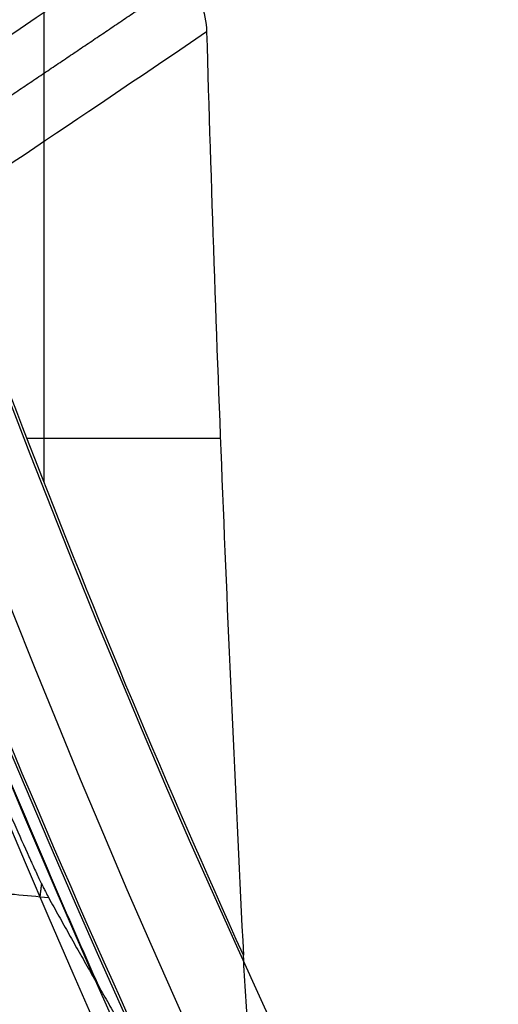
# Model space of a CAD drawing. Header units: millimetres. Extents: x -291 to 291, y -234 to 334.
# Tile 5 of 256: x -216 to -205, y -94 to -71. Entities that reach past the tile are written whole.
import ezdxf

# ---------------------------------------------------------------- set-up
doc = ezdxf.new("R2010")
doc.units = ezdxf.units.MM
doc.layers.add('Layer 01', color=7, linetype='Continuous', true_color=0x000000)

msp = doc.modelspace()

# ---------------------------------------------------------------- linework, layer by layer
at = {"layer": 'Layer 01', "color": 254, "true_color": 0xcad1ee}
for p, q in [((-215.6364414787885, -69.3867122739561, 453.8870915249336), (-215.6364414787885, -82.10542061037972, 454.5745879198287)), ((-211.469799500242, -81.08350713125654, 454.519349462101), (-216.0333584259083, -81.08350713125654, 454.519349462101))]:
    msp.add_line(p, q, dxfattribs=at)
at = {"layer": 'Layer 01', "color": 254, "true_color": 0xcad1ee, "extrusion": (0, -0.05397515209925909, -0.998542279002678)}
msp.add_arc((0, 22.30047663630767, -446.48029243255), 234.5, 90.00000000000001, 270, dxfattribs=at)
at = {"layer": 'Layer 01', "color": 254, "true_color": 0xcad1ee, "extrusion": (0, -0.0539751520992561, -0.9985422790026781)}
msp.add_arc((1.77635683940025e-14, 22.3004766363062, -429.9802924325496), 234.4999999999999, 90.00000000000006, 270.0000000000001, dxfattribs=at)
at = {"layer": 'Layer 01', "color": 254, "true_color": 0xcad1ee, "extrusion": (0, -0.0539751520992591, -0.998542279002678)}
msp.add_arc((0, 22.30047663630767, -413.48029243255), 234.5, 90.00000000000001, 270, dxfattribs=at)
at = {"layer": 'Layer 01', "color": 254, "true_color": 0xcad1ee, "extrusion": (0, -0.0539751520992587, -0.998542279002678)}
msp.add_arc((0, 22.30047663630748, -449.48029243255), 231.5000000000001, 90.00000000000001, 270, dxfattribs=at)
at = {"layer": 'Layer 01', "color": 254, "true_color": 0xcad1ee, "extrusion": (0, 0.053975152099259, 0.998542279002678)}
msp.add_arc((0, 22.30047663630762, 411.48029243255), 232.5, 270, 90, dxfattribs=at)
at = {"layer": 'Layer 01', "color": 254, "true_color": 0xcad1ee, "extrusion": (2.012279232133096e-16, -0.05397515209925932, -0.9985422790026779)}
msp.add_arc((1.190135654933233e-14, 22.30047663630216, -411.4802924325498), 210.0000000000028, 150.0188585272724, 29.98114147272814, dxfattribs=at)
at = {"layer": 'Layer 01', "color": 254, "true_color": 0xcad1ee, "extrusion": (0, -0.05397515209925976, -0.9985422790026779)}
for centre, radius, start, end in [((0, 22.30047663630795, -411.4802924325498), 210, 150.0188585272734, 29.98114147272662), ((0, 22.30047663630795, -413.4802924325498), 208, 150.126089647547, 29.87391035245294)]:
    msp.add_arc(centre, radius, start, end, dxfattribs=at)
at = {"layer": 'Layer 01', "color": 254, "true_color": 0xcad1ee, "extrusion": (9.714451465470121e-17, -0.05397515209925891, -0.998542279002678)}
msp.add_arc((1.203606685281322e-14, 22.30047663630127, -443.48029243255), 208.0000000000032, 150.1260896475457, 29.87391035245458, dxfattribs=at)
at = {"layer": 'Layer 01', "color": 254, "true_color": 0xcad1ee, "extrusion": (0, -0.05397515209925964, -0.9985422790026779)}
msp.add_arc((0, 22.30047663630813, -428.4802924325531), 207.9999999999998, 150.1260896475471, 29.87391035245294, dxfattribs=at)
at = {"layer": 'Layer 01', "color": 254, "true_color": 0xcad1ee, "extrusion": (4.996003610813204e-16, -0.05397515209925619, -0.9985422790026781)}
msp.add_arc((-1.801397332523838e-14, 22.30047663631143, -444.4802924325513), 206.9999999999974, 150.1804973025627, 29.81950269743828, dxfattribs=at)
at = {"layer": 'Layer 01', "color": 254, "true_color": 0xcad1ee, "extrusion": (0, -0.05397515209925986, -0.9985422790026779)}
msp.add_arc((0, 22.30047663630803, -444.4802924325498), 207, 150.180497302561, 29.81950269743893, dxfattribs=at)
at = {"layer": 'Layer 01', "color": 254, "true_color": 0xcad1ee, "extrusion": (-3.816391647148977e-16, 0.05397515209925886, 0.998542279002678)}
msp.add_arc((-3.295574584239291e-14, 22.30047663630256, 413.48029243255), 208.0000000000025, 150.1260896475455, 29.87391035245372, dxfattribs=at)
at = {"layer": 'Layer 01', "color": 254, "true_color": 0xcad1ee, "extrusion": (1.093916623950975e-14, -0.05397515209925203, -0.9985422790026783)}
msp.add_arc((1.173974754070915e-11, 22.30047663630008, -446.4802924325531), 234.5000000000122, 155.0384351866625, 162.6492031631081, dxfattribs=at)
at = {"layer": 'Layer 01', "color": 254, "true_color": 0xcad1ee, "extrusion": (-9.467426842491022e-14, -0.05397515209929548, -0.998542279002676)}
msp.add_arc((1.310284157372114e-11, 22.3004766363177, -449.4802924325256), 231.5000000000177, 155.66084598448, 162.1435914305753, dxfattribs=at)
at = {"layer": 'Layer 01', "color": 254, "true_color": 0xcad1ee}
for points, weights, degree in [([(-214.3222058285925, -94.04987073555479, 436.3488279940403), (-220.5971861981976, -79.93840946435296, 435.5860478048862), (-224.9622142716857, -65.12638584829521, 434.7853994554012)], [0.9982023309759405, 0.9960936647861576, 0.9983111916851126], 2), ([(-215.7247460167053, -91.9062213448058, 424.7359629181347), (-215.7111049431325, -91.80829200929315, 424.1578588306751), (-215.686080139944, -91.60093653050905, 423.6098095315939)], [1.000031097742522, 0.9669383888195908, 0.9438633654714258], 2), ([(-215.5207823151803, -91.92717381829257, 424.7337199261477), (-214.5791004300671, -93.62399132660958, 434.0284464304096), (-213.6039668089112, -95.31048473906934, 443.2427827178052), (-212.5956092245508, -96.98626012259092, 452.3745764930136)], [1, 0.9999221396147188, 0.9999221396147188, 1], 3)]:
    msp.add_rational_spline(points, weights, degree=degree, dxfattribs=at)
for points, knots in [([(-246.6049243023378, -91.41442396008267, 600.8274786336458), (-243.7712302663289, -89.60816762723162, 588.5994241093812), (-240.9485471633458, -87.80037252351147, 576.3691199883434), (-235.3859002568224, -84.17322234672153, 551.8916117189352), (-232.6418557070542, -82.35443755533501, 539.6452412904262), (-228.5331273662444, -79.62523481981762, 521.2741863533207), (-227.1643603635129, -78.71538750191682, 515.1503360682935), (-224.4231390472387, -76.89620816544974, 502.9033888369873), (-223.0513895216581, -75.9867776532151, 496.7801478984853), (-218.9463039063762, -73.25706584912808, 478.4083487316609), (-216.2262488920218, -71.43492853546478, 466.1570771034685), (-213.5391973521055, -69.60817900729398, 453.8990626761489)], [0, 0, 0, 0, 38.04361075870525, 38.04361075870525, 76.0872215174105, 76.0872215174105, 95.10902689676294, 95.10902689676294, 114.1308322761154, 114.1308322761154, 152.1744430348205, 152.1744430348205, 152.1744430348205, 152.1744430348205]), ([(-213.5391973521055, -69.60817900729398, 453.8990626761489), (-213.304659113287, -69.63294599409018, 453.9004014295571), (-213.0796880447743, -69.6973812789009, 453.9038844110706), (-212.7634791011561, -69.8535289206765, 453.9123248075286), (-212.6642182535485, -69.91432826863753, 453.915611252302), (-212.4777163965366, -70.05305052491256, 453.9231097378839), (-212.3897481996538, -70.13179223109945, 453.9273660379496), (-212.2302982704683, -70.3035896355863, 453.9366523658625), (-212.1593684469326, -70.39571982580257, 453.9416323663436), (-212.0346552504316, -70.59212872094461, 453.9522490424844), (-211.9804904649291, -70.69756279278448, 453.9579481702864), (-211.8493167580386, -71.02249905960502, 453.9755122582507), (-211.801478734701, -71.25341145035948, 453.9879939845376), (-211.7946917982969, -71.4888439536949, 454.0007200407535)], [0, 0, 0, 0, 0.7037978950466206, 0.7037978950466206, 1.055696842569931, 1.055696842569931, 1.407595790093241, 1.407595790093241, 1.759494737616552, 1.759494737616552, 2.111393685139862, 2.111393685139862, 2.815191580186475, 2.815191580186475, 2.815191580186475, 2.815191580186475]), ([(-211.7946917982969, -71.4888439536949, 454.0007200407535), (-214.4823114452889, -73.31350251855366, 466.2608785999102), (-217.2029585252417, -75.1337902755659, 478.5144211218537), (-221.308954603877, -77.86061747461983, 496.8896399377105), (-222.6810117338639, -78.76907937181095, 503.0140263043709), (-225.4228344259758, -80.58650949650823, 515.2632359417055), (-226.7919105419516, -81.49536303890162, 521.3882302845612), (-230.9016022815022, -84.22121298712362, 539.7627683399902), (-233.6463147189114, -86.03762651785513, 552.0114847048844), (-239.2101408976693, -89.66150480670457, 576.4932673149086), (-242.0333402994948, -91.46826430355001, 588.7255161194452), (-244.8675103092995, -93.27392053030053, 600.9554280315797)], [-152.1983358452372, -152.1983358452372, -152.1983358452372, -152.1983358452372, -114.1487518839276, -114.1487518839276, -95.12395990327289, -95.12395990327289, -76.09916792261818, -76.09916792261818, -38.04958396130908, -38.04958396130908, 0, 0, 0, 0]), ([(-218.636186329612, -84.5575730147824, 419.6560417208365), (-218.271215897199, -85.49735687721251, 419.7068418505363), (-217.9561586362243, -86.28829538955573, 419.8004545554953), (-217.6937141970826, -86.93722710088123, 419.9380441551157), (-217.6905950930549, -86.94493836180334, 419.9396857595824), (-217.6854481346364, -86.95766027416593, 419.9424096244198), (-217.677734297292, -86.97672331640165, 419.9465110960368), (-217.6597815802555, -87.02106497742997, 419.9561909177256), (-217.6240613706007, -87.10919332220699, 419.9759894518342), (-217.5533640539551, -87.28323094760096, 420.0173421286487), (-217.4149592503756, -87.62243663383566, 420.1070702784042), (-217.3015109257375, -87.89800211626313, 420.1960204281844), (-217.2099124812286, -88.11922946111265, 420.2768359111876), (-217.1905708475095, -88.16586673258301, 420.2945278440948), (-217.1528824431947, -88.2565858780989, 420.3302884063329), (-217.0963227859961, -88.39250100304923, 420.3858347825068), (-216.9641615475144, -88.7084911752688, 420.5287817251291), (-216.8505592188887, -88.97737695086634, 420.6741740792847), (-216.7367456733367, -89.24495426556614, 420.8348107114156), (-216.6984246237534, -89.33472766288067, 420.8916541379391), (-216.6242954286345, -89.50776558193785, 421.0073285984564), (-216.5152382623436, -89.76139732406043, 421.1861259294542), (-216.4126529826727, -89.9972786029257, 421.3807815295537), (-216.2162638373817, -90.44543574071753, 421.7912404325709), (-216.097050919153, -90.71273502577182, 422.0930767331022), (-215.9765074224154, -90.97820297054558, 422.4643730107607), (-215.9623988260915, -91.00919283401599, 422.5089407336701), (-215.9356432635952, -91.06779611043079, 422.5958004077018), (-215.8962574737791, -91.15381833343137, 422.7271267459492), (-215.8096066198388, -91.34136489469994, 423.0408130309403), (-215.7443877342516, -91.47956142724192, 423.3221307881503), (-215.6852663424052, -91.60274567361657, 423.6117458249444), (-215.6660361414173, -91.64241642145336, 423.7125045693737), (-215.6306181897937, -91.71465057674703, 423.9122821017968), (-215.581015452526, -91.81450584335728, 424.2144289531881), (-215.5420279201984, -91.88889134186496, 424.5240184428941), (-215.5207823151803, -91.92717381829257, 424.7337199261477)], [-10.28785704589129, -10.28785704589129, -10.28785704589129, -10.28785704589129, -7.715892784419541, -7.715892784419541, -7.69579931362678, -7.69579931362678, -7.675705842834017, -7.635518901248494, -7.555145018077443, -7.394397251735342, -7.072901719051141, -6.429910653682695, -6.429910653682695, -6.269162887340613, -6.269162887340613, -6.108415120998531, -5.786919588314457, -5.143928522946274, -5.143928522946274, -4.822432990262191, -4.822432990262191, -4.500937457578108, -3.857946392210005, -3.857946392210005, -2.5719642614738, -2.5719642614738, -2.411216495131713, -2.411216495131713, -2.250468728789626, -1.928973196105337, -1.285982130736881, -1.285982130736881, -0.9644865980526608, -0.9644865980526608, -0.6429910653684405, 0, 0, 0, 0]), ([(-215.5207823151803, -91.92717381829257, 424.7337199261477), (-215.7875411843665, -91.89917512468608, 424.7331902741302), (-216.1926390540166, -91.86018736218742, 424.7529190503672), (-216.6051762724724, -91.82571501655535, 424.8034327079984), (-216.8126847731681, -91.80923141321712, 424.83382035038), (-216.883277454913, -91.80377352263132, 424.8450285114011), (-217.018138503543, -91.79360389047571, 424.8679363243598), (-217.153848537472, -91.78361998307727, 424.8924407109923), (-217.2912565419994, -91.77400752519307, 424.9201382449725), (-217.3949492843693, -91.7669374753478, 424.9421088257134), (-217.4293184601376, -91.76462423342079, 424.9495663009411), (-217.4974343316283, -91.76009653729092, 424.9646770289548), (-217.5257431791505, -91.75827003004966, 424.9712780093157), (-217.581029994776, -91.75526645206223, 424.9874469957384), (-217.6062132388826, -91.75418586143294, 424.9964841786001), (-217.6524537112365, -91.75220395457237, 425.0130908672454), (-217.6754714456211, -91.75125106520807, 425.0215532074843), (-217.7442171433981, -91.74850658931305, 425.0474172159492), (-217.7889644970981, -91.74685584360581, 425.0650413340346), (-218.0104980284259, -91.73930909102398, 425.1559328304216), (-218.1839484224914, -91.73545671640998, 425.2390552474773), (-218.3748316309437, -91.73358095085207, 425.3442783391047), (-218.3923421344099, -91.73343658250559, 425.3540919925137), (-218.4309829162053, -91.73316768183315, 425.3760368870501), (-218.4888651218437, -91.73284821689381, 425.4093940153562), (-218.6233708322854, -91.7326900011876, 425.4903058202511), (-218.890171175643, -91.73472237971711, 425.6644434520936), (-219.1150667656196, -91.74049094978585, 425.8348140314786), (-219.2725778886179, -91.74647843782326, 425.9654616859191), (-219.2786260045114, -91.74671353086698, 425.9705084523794), (-219.2939586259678, -91.74731711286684, 425.9833467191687), (-219.3169767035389, -91.74823876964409, 426.0027104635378), (-219.3708195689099, -91.75050328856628, 426.0486369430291), (-219.4790413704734, -91.755488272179, 426.1434675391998), (-219.6976292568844, -91.7672820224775, 426.3450392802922), (-219.8886662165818, -91.78051743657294, 426.5382331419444), (-220.1466496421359, -91.80094375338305, 426.8139743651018), (-220.2651636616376, -91.81110443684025, 426.9451652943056), (-220.4762520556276, -91.83092621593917, 427.1888604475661), (-220.5696571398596, -91.84065308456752, 427.302252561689), (-220.6610813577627, -91.85138878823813, 427.4203062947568), (-220.6688613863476, -91.85231317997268, 427.4304152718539), (-220.6870719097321, -91.85449480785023, 427.4541813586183), (-220.7146599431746, -91.85783162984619, 427.4903705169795), (-220.7809377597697, -91.86606820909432, 427.5785920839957), (-220.9211163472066, -91.88434401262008, 427.7701560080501), (-221.0543373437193, -91.90309923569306, 427.9602750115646), (-221.1726147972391, -91.92044539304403, 428.1331082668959), (-221.1941394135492, -91.92363150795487, 428.1647320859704), (-221.237275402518, -91.930075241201, 428.2284483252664), (-221.2999352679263, -91.93952922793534, 428.3215484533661), (-221.4318327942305, -91.96010723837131, 428.5214624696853), (-221.5203584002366, -91.97520617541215, 428.6631265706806), (-221.569977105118, -91.98442282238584, 428.746912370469), (-221.5735297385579, -91.98508517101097, 428.7529255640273), (-221.5785424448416, -91.98602607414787, 428.7614469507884), (-221.5860179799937, -91.98743669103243, 428.7741982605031), (-221.603156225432, -91.99072296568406, 428.8037359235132), (-221.636214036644, -91.99727485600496, 428.8619496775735), (-221.697454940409, -92.0102960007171, 428.9749308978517), (-221.8004378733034, -92.03600774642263, 429.1871081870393), (-221.8552823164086, -92.05747973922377, 429.3453427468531), (-221.8769311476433, -92.07155067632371, 429.440341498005)], [-8.453758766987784, -8.453758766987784, -8.453758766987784, -8.453758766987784, -7.925398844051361, -7.661218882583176, -7.661218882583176, -7.529128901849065, -7.529128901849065, -7.397038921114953, -7.264948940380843, -7.264948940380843, -7.198903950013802, -7.198903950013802, -7.132858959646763, -7.132858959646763, -7.066813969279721, -7.066813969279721, -7.000768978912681, -7.000768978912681, -6.868678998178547, -6.868678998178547, -6.340319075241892, -6.340319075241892, -6.274274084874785, -6.274274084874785, -6.208229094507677, -6.076139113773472, -5.811959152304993, -5.283599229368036, -5.283599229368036, -5.250576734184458, -5.250576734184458, -5.217554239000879, -5.151509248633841, -5.019419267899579, -4.755239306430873, -4.226879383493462, -4.226879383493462, -3.698519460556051, -3.698519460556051, -3.170159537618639, -3.170159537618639, -3.104114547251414, -3.104114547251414, -3.038069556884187, -2.905979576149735, -2.641799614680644, -2.113439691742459, -2.113439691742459, -1.981349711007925, -1.981349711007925, -1.849259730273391, -1.585079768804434, -1.056719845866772, -1.056719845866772, -1.040208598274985, -1.040208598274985, -1.023697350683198, -0.9906748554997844, -0.9246298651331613, -0.7925398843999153, -0.52835992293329, 0, 0, 0, 0])]:
    msp.add_open_spline(points, degree=3, knots=knots, dxfattribs=at)
msp.add_rational_spline([(-245.4170046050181, -92.03769627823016, 601.0106975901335), (-242.5629994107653, -90.21900157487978, 588.6963115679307), (-239.7195095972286, -88.39851805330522, 576.3770433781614), (-234.1167836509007, -84.74676157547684, 551.7246409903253), (-231.3528612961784, -82.91592601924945, 539.3909240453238), (-227.2148651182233, -80.16942605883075, 520.8941651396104), (-225.836196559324, -79.25374617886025, 514.7282167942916), (-223.0751448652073, -77.42276599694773, 502.3965982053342), (-221.6935151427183, -76.50739425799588, 496.2306327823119), (-217.6248373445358, -73.80318062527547, 478.0229280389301), (-214.9512672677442, -72.01257172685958, 465.9792288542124), (-212.3096599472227, -70.21808868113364, 453.9320294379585)], [0.8854237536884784, 0.8853577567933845, 0.8852485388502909, 0.8849360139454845, 0.8847180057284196, 0.8844099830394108, 0.8843191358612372, 0.8841513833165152, 0.884060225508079, 0.8837931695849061, 0.8836204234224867, 0.8834333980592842], degree=3, knots=[9.237076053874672e-14, 9.237076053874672e-14, 9.237076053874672e-14, 9.237076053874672e-14, 38.31371604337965, 38.31371604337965, 76.6274320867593, 76.6274320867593, 95.78429010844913, 95.78429010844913, 114.9411481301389, 114.9411481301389, 152.3387648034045, 152.3387648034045, 152.3387648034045, 152.3387648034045], dxfattribs=at)
for points in [[(-211.7946917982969, -71.4888439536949, 454.0007200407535), (-211.5852223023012, -78.75514569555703, 454.3934923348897), (-211.2908461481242, -86.01797027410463, 454.7860766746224), (-210.924707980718, -93.2778559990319, 455.1785021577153)], [(-210.8067368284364, -95.21447071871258, 455.2009563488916), (-210.8525781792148, -94.57151918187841, 455.2205325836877), (-210.8920187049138, -93.92602772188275, 455.2135383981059), (-210.924707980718, -93.2778559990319, 455.1785021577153)]]:
    msp.add_open_spline(points, degree=3, dxfattribs=at)

doc.saveas('drawing.dxf')
